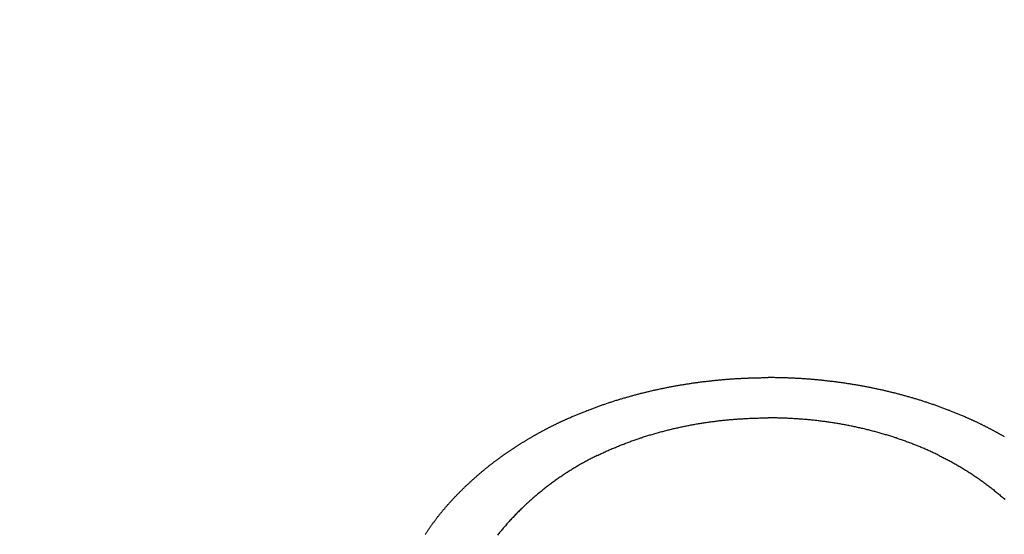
# Model space of a CAD drawing. Header units: millimetres. Extents: x 11979 to 23691, y 12825 to 41978.
# Tile 198 of 256: x 21754 to 21772, y 35657 to 35667. Entities that reach past the tile are written whole.
import ezdxf

# ---------------------------------------------------------------- set-up
doc = ezdxf.new("R2010")
doc.units = ezdxf.units.MM
doc.layers.add('-WYMIAR', color=8, linetype='Continuous')
doc.layers.add('PROJEKTOWANE', color=5, linetype='Continuous')
doc.styles.get("Standard").update_dxf_attribs({"font": 'arial.ttf'})
doc.dimstyles.new('CZA-KROPKA-50', dxfattribs={"dimtxt": 12, "dimasz": 1, "dimexe": 2, "dimexo": 25, "dimgap": 4, "dimtad": 1, "dimdec": 1, "dimrnd": 0.5, "dimzin": 9, "dimdsep": 46, "dimtxsty": 'Standard', "dimblk": 'CZA-KROPKA', "dimblk1": 'CZA-KROPKA', "dimblk2": 'CZA-KROPKA', "dimsah": 1, "dimcen": -20, "dimse1": 1, "dimse2": 1, "dimclrd": 8, "dimclre": 8, "dimclrt": 9, "dimadec": 0, "dimazin": 0, "dimtfac": 1, "dimtdec": 1, "dimtmove": 1, "dimatfit": 3, "dimldrblk": 'CZA-KROPKA', "dimfxl": 1, "dimtolj": 1, "dimtzin": 9, "dimarcsym": 0})

# ---------------------------------------------------------------- blocks, each defined once
blk = doc.blocks.new('CZA-KROPKA')
at = {"layer": '-WYMIAR', "linetype": 'ByBlock'}
for p, q in [((0, 10), (0, -10)), ((5, 0), (-5, 0))]:
    blk.add_line(p, q, dxfattribs=at)
at = {"layer": '-WYMIAR', "linetype": 'ByBlock', "const_width": 2.5}
blk.add_lwpolyline([(-1.25, 0, 1), (1.25, 0, 1)], format="xyb", close=True, dxfattribs=at)
blk = doc.blocks.new('*D1700')
at = {"layer": '-WYMIAR', "color": 8, "lineweight": -2}
blk.add_line((19668.732, 35434.843), (21847.732, 35434.843), dxfattribs=at)
at = {"layer": 'Defpoints', "color": 0}
for p in [(19667.732, 35908.843), (21848.732, 35908.843), (21848.732, 35434.843)]:
    blk.add_point(p, dxfattribs=at)
at = {"layer": '-WYMIAR', "color": 8, "lineweight": -2, "rotation": 180}
blk.add_blockref('CZA-KROPKA', (19667.732, 35434.843), dxfattribs=at)
at = {"layer": '-WYMIAR', "color": 8, "lineweight": -2}
blk.add_blockref('CZA-KROPKA', (21848.732, 35434.843), dxfattribs=at)
at = {"layer": '-WYMIAR', "color": 9, "insert": (20758.232, 35444.97), "char_height": 12, "attachment_point": 5, "bg_fill": 3, "box_fill_scale": 1.1, "bg_fill_color": 257, "bg_fill_transparency": 0}
blk.add_mtext('\\A1;2181', dxfattribs=at)
blk = doc.blocks.new('*D1708')
at = {"layer": '-WYMIAR', "color": 8, "lineweight": -2}
blk.add_line((21998.732, 35585.843), (21998.732, 37005.843), dxfattribs=at)
at = {"layer": 'Defpoints', "color": 0}
for p in [(20724.732, 37006.843), (21998.732, 37006.843), (21848.732, 35584.843)]:
    blk.add_point(p, dxfattribs=at)
at = {"layer": '-WYMIAR', "color": 8, "lineweight": -2}
for p, rotation in [((21998.732, 37006.843), 90), ((21998.732, 35584.843), 270)]:
    blk.add_blockref('CZA-KROPKA', p, dxfattribs=dict(at, rotation=rotation))
at = {"layer": '-WYMIAR', "color": 9, "insert": (21988.708, 36295.843), "char_height": 12, "attachment_point": 5, "rotation": 90, "bg_fill": 3, "box_fill_scale": 1.1, "bg_fill_color": 257, "bg_fill_transparency": 0}
blk.add_mtext('\\A1;1422', dxfattribs=at)
blk = doc.blocks.new('Pisuar NOVA PRO ze zintegrowanym ceramicznym sitkiem')
for points in [[(-0.03196, -0.32536, 0), (-0.03215, -0.32527, 0), (-0.03233, -0.32518, 0), (-0.03252, -0.32508, 0), (-0.0327, -0.32499, 0), (-0.03289, -0.3249, 0), (-0.03307, -0.3248, 0), (-0.03326, -0.32471, 0), (-0.03344, -0.32461, 0), (-0.03362, -0.32451, 0), (-0.03381, -0.32442, 0), (-0.03399, -0.32432, 0), (-0.03417, -0.32422, 0), (-0.03435, -0.32412, 0), (-0.03453, -0.32402, 0), (-0.03471, -0.32392, 0), (-0.0349, -0.32382, 0), (-0.03508, -0.32372, 0), (-0.03526, -0.32361, 0), (-0.03543, -0.32351, 0), (-0.03561, -0.3234, 0), (-0.03579, -0.3233, 0), (-0.03597, -0.32319, 0), (-0.03615, -0.32309, 0), (-0.03633, -0.32298, 0), (-0.0365, -0.32287, 0), (-0.03668, -0.32276, 0), (-0.03686, -0.32265, 0), (-0.03703, -0.32254, 0), (-0.03721, -0.32243, 0), (-0.03738, -0.32232, 0), (-0.03756, -0.32221, 0), (-0.03773, -0.3221, 0), (-0.03791, -0.32198, 0), (-0.03808, -0.32187, 0), (-0.03825, -0.32175, 0), (-0.03843, -0.32164, 0), (-0.0386, -0.32152, 0), (-0.03877, -0.3214, 0), (-0.03894, -0.32129, 0), (-0.03912, -0.32117, 0), (-0.03929, -0.32105, 0), (-0.03946, -0.32093, 0), (-0.03963, -0.32081, 0), (-0.0398, -0.32069, 0), (-0.03997, -0.32057, 0), (-0.04014, -0.32044, 0), (-0.04031, -0.32032, 0), (-0.04047, -0.3202, 0), (-0.04064, -0.32007, 0), (-0.04081, -0.31995, 0), (-0.04098, -0.31982, 0), (-0.04114, -0.31969, 0), (-0.04131, -0.31957, 0), (-0.04148, -0.31944, 0), (-0.04164, -0.31931, 0), (-0.04181, -0.31918, 0), (-0.04197, -0.31905, 0), (-0.04213, -0.31892, 0), (-0.0423, -0.31879, 0), (-0.04246, -0.31866, 0), (-0.04262, -0.31853, 0), (-0.04279, -0.31839, 0), (-0.04295, -0.31826, 0), (-0.04311, -0.31812, 0), (-0.04327, -0.31799, 0), (-0.04343, -0.31785, 0), (-0.04359, -0.31772, 0), (-0.04375, -0.31758, 0), (-0.04391, -0.31744, 0), (-0.04407, -0.31731, 0), (-0.04422, -0.31717, 0)], [(0.03195, -0.32536, 0), (0.03214, -0.32527, 0), (0.03233, -0.32518, 0), (0.03251, -0.32508, 0), (0.0327, -0.32499, 0), (0.03288, -0.3249, 0), (0.03307, -0.3248, 0), (0.03325, -0.32471, 0), (0.03343, -0.32461, 0), (0.03362, -0.32451, 0), (0.0338, -0.32442, 0), (0.03398, -0.32432, 0), (0.03416, -0.32422, 0), (0.03435, -0.32412, 0), (0.03453, -0.32402, 0), (0.03471, -0.32392, 0), (0.03489, -0.32382, 0), (0.03507, -0.32372, 0), (0.03525, -0.32361, 0), (0.03543, -0.32351, 0), (0.03561, -0.3234, 0), (0.03579, -0.3233, 0), (0.03596, -0.32319, 0), (0.03614, -0.32309, 0), (0.03632, -0.32298, 0), (0.0365, -0.32287, 0), (0.03667, -0.32276, 0), (0.03685, -0.32265, 0), (0.03703, -0.32254, 0), (0.0372, -0.32243, 0), (0.03738, -0.32232, 0), (0.03755, -0.32221, 0), (0.03773, -0.3221, 0), (0.0379, -0.32198, 0), (0.03807, -0.32187, 0), (0.03825, -0.32175, 0), (0.03842, -0.32164, 0), (0.03859, -0.32152, 0), (0.03877, -0.3214, 0), (0.03894, -0.32129, 0), (0.03911, -0.32117, 0), (0.03928, -0.32105, 0), (0.03945, -0.32093, 0), (0.03962, -0.32081, 0), (0.03979, -0.32069, 0), (0.03996, -0.32057, 0), (0.04013, -0.32044, 0), (0.0403, -0.32032, 0), (0.04047, -0.3202, 0), (0.04064, -0.32007, 0), (0.0408, -0.31995, 0), (0.04097, -0.31982, 0), (0.04114, -0.31969, 0), (0.0413, -0.31957, 0), (0.04147, -0.31944, 0), (0.04163, -0.31931, 0), (0.0418, -0.31918, 0), (0.04196, -0.31905, 0), (0.04213, -0.31892, 0), (0.04229, -0.31879, 0), (0.04245, -0.31866, 0), (0.04262, -0.31853, 0), (0.04278, -0.31839, 0), (0.04294, -0.31826, 0), (0.0431, -0.31812, 0), (0.04326, -0.31799, 0), (0.04342, -0.31785, 0), (0.04358, -0.31772, 0), (0.04374, -0.31758, 0), (0.0439, -0.31744, 0), (0.04406, -0.31731, 0), (0.04422, -0.31717, 0), (0.04437, -0.31703, 0), (0.04453, -0.31689, 0), (0.04469, -0.31675, 0), (0.04484, -0.3166, 0), (0.045, -0.31646, 0), (0.04515, -0.31632, 0), (0.04531, -0.31618, 0), (0.04546, -0.31603, 0), (0.04561, -0.31589, 0), (0.04577, -0.31574, 0), (0.04592, -0.3156, 0), (0.04607, -0.31545, 0), (0.04622, -0.31531, 0), (0.04637, -0.31516, 0), (0.04652, -0.31501, 0), (0.04667, -0.31486, 0), (0.04682, -0.31471, 0), (0.04696, -0.31456, 0), (0.04711, -0.31441, 0), (0.04726, -0.31426, 0), (0.0474, -0.31411, 0), (0.04755, -0.31396, 0), (0.04769, -0.31381, 0), (0.04784, -0.31365, 0), (0.04798, -0.3135, 0), (0.04812, -0.31335, 0), (0.04827, -0.31319, 0), (0.04841, -0.31304, 0), (0.04855, -0.31288, 0), (0.04869, -0.31272, 0), (0.04883, -0.31257, 0), (0.04897, -0.31241, 0), (0.04911, -0.31225, 0), (0.04924, -0.31209, 0), (0.04938, -0.31193, 0), (0.04952, -0.31177, 0), (0.04965, -0.31161, 0), (0.04979, -0.31145, 0), (0.04992, -0.31129, 0), (0.05006, -0.31113, 0), (0.05019, -0.31097, 0), (0.05032, -0.3108, 0), (0.05045, -0.31064, 0), (0.05058, -0.31048, 0)], [(-0.04413, -0.32886, 0), (-0.04403, -0.32892, 0), (-0.04394, -0.32898, 0), (-0.04384, -0.32903, 0), (-0.04374, -0.32909, 0), (-0.04365, -0.32914, 0), (-0.04355, -0.3292, 0), (-0.04345, -0.32925, 0), (-0.04335, -0.32931, 0), (-0.04326, -0.32936, 0), (-0.04316, -0.32942, 0), (-0.04306, -0.32947, 0), (-0.04296, -0.32953, 0), (-0.04287, -0.32958, 0), (-0.04277, -0.32964, 0), (-0.04267, -0.32969, 0), (-0.04257, -0.32975, 0), (-0.04247, -0.3298, 0), (-0.04237, -0.32985, 0), (-0.04228, -0.32991, 0), (-0.04218, -0.32996, 0), (-0.04208, -0.33001, 0), (-0.04198, -0.33007, 0), (-0.04188, -0.33012, 0), (-0.04178, -0.33017, 0), (-0.04168, -0.33022, 0), (-0.04159, -0.33028, 0), (-0.04149, -0.33033, 0), (-0.04139, -0.33038, 0), (-0.04129, -0.33043, 0), (-0.04119, -0.33048, 0), (-0.04109, -0.33054, 0), (-0.04099, -0.33059, 0), (-0.04089, -0.33064, 0), (-0.04079, -0.33069, 0), (-0.04069, -0.33074, 0), (-0.04059, -0.33079, 0), (-0.04049, -0.33084, 0), (-0.04039, -0.33089, 0), (-0.04029, -0.33094, 0), (-0.04019, -0.33099, 0), (-0.04009, -0.33104, 0), (-0.03999, -0.33109, 0), (-0.03989, -0.33114, 0), (-0.03979, -0.33119, 0), (-0.03969, -0.33124, 0), (-0.03959, -0.33129, 0), (-0.03949, -0.33134, 0), (-0.03938, -0.33139, 0), (-0.03928, -0.33144, 0), (-0.03918, -0.33148, 0), (-0.03908, -0.33153, 0), (-0.03898, -0.33158, 0), (-0.03888, -0.33163, 0), (-0.03878, -0.33167, 0), (-0.03868, -0.33172, 0), (-0.03857, -0.33177, 0), (-0.03847, -0.33182, 0), (-0.03837, -0.33186, 0), (-0.03827, -0.33191, 0), (-0.03817, -0.33196, 0), (-0.03806, -0.332, 0), (-0.03796, -0.33205, 0), (-0.03786, -0.33209, 0), (-0.03776, -0.33214, 0), (-0.03766, -0.33219, 0), (-0.03755, -0.33223, 0), (-0.03745, -0.33228, 0), (-0.03735, -0.33232, 0), (-0.03725, -0.33237, 0)], [(0.06412, -0.31058, 0), (0.06406, -0.31068, 0), (0.064, -0.31077, 0), (0.06394, -0.31087, 0), (0.06388, -0.31096, 0), (0.06381, -0.31105, 0), (0.06375, -0.31114, 0), (0.06369, -0.31124, 0), (0.06362, -0.31133, 0), (0.06356, -0.31142, 0), (0.0635, -0.31151, 0), (0.06343, -0.31161, 0), (0.06337, -0.3117, 0), (0.06331, -0.31179, 0), (0.06324, -0.31188, 0), (0.06318, -0.31197, 0), (0.06311, -0.31207, 0), (0.06305, -0.31216, 0), (0.06298, -0.31225, 0), (0.06292, -0.31234, 0), (0.06285, -0.31243, 0), (0.06279, -0.31252, 0), (0.06272, -0.31261, 0), (0.06265, -0.3127, 0), (0.06259, -0.31279, 0), (0.06252, -0.31288, 0), (0.06245, -0.31297, 0), (0.06239, -0.31306, 0), (0.06232, -0.31315, 0), (0.06225, -0.31324, 0), (0.06219, -0.31333, 0), (0.06212, -0.31342, 0), (0.06205, -0.31351, 0), (0.06198, -0.3136, 0), (0.06191, -0.31369, 0), (0.06184, -0.31378, 0), (0.06178, -0.31387, 0), (0.06171, -0.31395, 0), (0.06164, -0.31404, 0), (0.06157, -0.31413, 0), (0.0615, -0.31422, 0), (0.06143, -0.31431, 0), (0.06136, -0.31439, 0), (0.06129, -0.31448, 0), (0.06122, -0.31457, 0), (0.06115, -0.31465, 0), (0.06108, -0.31474, 0), (0.06101, -0.31483, 0), (0.06093, -0.31491, 0), (0.06086, -0.315, 0), (0.06079, -0.31509, 0), (0.06072, -0.31517, 0), (0.06065, -0.31526, 0), (0.06057, -0.31535, 0), (0.0605, -0.31543, 0), (0.06043, -0.31552, 0), (0.06036, -0.3156, 0), (0.06028, -0.31569, 0), (0.06021, -0.31577, 0), (0.06014, -0.31586, 0), (0.06006, -0.31594, 0), (0.05999, -0.31603, 0), (0.05992, -0.31611, 0), (0.05984, -0.31619, 0), (0.05977, -0.31628, 0), (0.05969, -0.31636, 0), (0.05962, -0.31645, 0), (0.05954, -0.31653, 0), (0.05947, -0.31661, 0), (0.05939, -0.3167, 0), (0.05932, -0.31678, 0), (0.05924, -0.31686, 0), (0.05917, -0.31694, 0), (0.05909, -0.31703, 0), (0.05902, -0.31711, 0), (0.05894, -0.31719, 0), (0.05886, -0.31727, 0), (0.05879, -0.31736, 0), (0.05871, -0.31744, 0), (0.05863, -0.31752, 0), (0.05856, -0.3176, 0), (0.05848, -0.31768, 0), (0.0584, -0.31776, 0), (0.05832, -0.31784, 0), (0.05825, -0.31792, 0), (0.05817, -0.318, 0), (0.05809, -0.31808, 0), (0.05801, -0.31817, 0), (0.05793, -0.31825, 0), (0.05786, -0.31833, 0), (0.05778, -0.3184, 0), (0.0577, -0.31848, 0), (0.05762, -0.31856, 0), (0.05754, -0.31864, 0), (0.05746, -0.31872, 0), (0.05738, -0.3188, 0), (0.0573, -0.31888, 0), (0.05722, -0.31896, 0), (0.05714, -0.31904, 0), (0.05706, -0.31912, 0), (0.05698, -0.31919, 0), (0.0569, -0.31927, 0), (0.05682, -0.31935, 0), (0.05674, -0.31943, 0), (0.05666, -0.31951, 0), (0.05658, -0.31958, 0), (0.0565, -0.31966, 0), (0.05642, -0.31974, 0), (0.05634, -0.31981, 0), (0.05625, -0.31989, 0), (0.05617, -0.31997, 0), (0.05609, -0.32004, 0), (0.05601, -0.32012, 0), (0.05593, -0.3202, 0), (0.05584, -0.32027, 0), (0.05576, -0.32035, 0), (0.05568, -0.32042, 0), (0.0556, -0.3205, 0), (0.05551, -0.32058, 0), (0.05543, -0.32065, 0), (0.05535, -0.32073, 0), (0.05527, -0.3208, 0), (0.05518, -0.32088, 0), (0.0551, -0.32095, 0), (0.05502, -0.32103, 0), (0.05493, -0.3211, 0), (0.05485, -0.32118, 0), (0.05476, -0.32125, 0), (0.05468, -0.32132, 0), (0.0546, -0.3214, 0), (0.05451, -0.32147, 0), (0.05443, -0.32155, 0), (0.05434, -0.32162, 0), (0.05426, -0.32169, 0), (0.05417, -0.32177, 0), (0.05409, -0.32184, 0), (0.054, -0.32191, 0), (0.05392, -0.32199, 0), (0.05383, -0.32206, 0), (0.05375, -0.32213, 0), (0.05366, -0.3222, 0), (0.05358, -0.32228, 0), (0.05349, -0.32235, 0), (0.05341, -0.32242, 0), (0.05332, -0.32249, 0), (0.05323, -0.32256, 0), (0.05315, -0.32263, 0), (0.05306, -0.32271, 0), (0.05298, -0.32278, 0), (0.05289, -0.32285, 0), (0.0528, -0.32292, 0), (0.05272, -0.32299, 0), (0.05263, -0.32306, 0), (0.05254, -0.32313, 0), (0.05245, -0.3232, 0), (0.05237, -0.32327, 0), (0.05228, -0.32334, 0), (0.05219, -0.32341, 0), (0.0521, -0.32348, 0), (0.05201, -0.32355, 0), (0.05193, -0.32362, 0), (0.05184, -0.32369, 0), (0.05175, -0.32375, 0), (0.05166, -0.32382, 0), (0.05157, -0.32389, 0), (0.05148, -0.32396, 0), (0.05139, -0.32403, 0), (0.05131, -0.3241, 0), (0.05122, -0.32416, 0), (0.05113, -0.32423, 0), (0.05104, -0.3243, 0), (0.05095, -0.32437, 0), (0.05086, -0.32443, 0), (0.05077, -0.3245, 0), (0.05068, -0.32457, 0), (0.05059, -0.32463, 0), (0.0505, -0.3247, 0), (0.05041, -0.32477, 0), (0.05032, -0.32483, 0), (0.05023, -0.3249, 0), (0.05014, -0.32496, 0), (0.05005, -0.32503, 0), (0.04995, -0.32509, 0), (0.04986, -0.32516, 0), (0.04977, -0.32522, 0), (0.04968, -0.32529, 0), (0.04959, -0.32535, 0), (0.0495, -0.32542, 0), (0.04941, -0.32548, 0), (0.04932, -0.32555, 0), (0.04922, -0.32561, 0), (0.04913, -0.32568, 0), (0.04904, -0.32574, 0), (0.04895, -0.3258, 0), (0.04886, -0.32587, 0), (0.04876, -0.32593, 0), (0.04867, -0.32599, 0), (0.04858, -0.32606, 0), (0.04849, -0.32612, 0), (0.04839, -0.32618, 0), (0.0483, -0.32625, 0), (0.04821, -0.32631, 0), (0.04811, -0.32637, 0), (0.04802, -0.32643, 0), (0.04793, -0.3265, 0), (0.04783, -0.32656, 0), (0.04774, -0.32662, 0), (0.04765, -0.32668, 0), (0.04755, -0.32674, 0), (0.04746, -0.3268, 0), (0.04737, -0.32687, 0), (0.04727, -0.32693, 0), (0.04718, -0.32699, 0), (0.04708, -0.32705, 0), (0.04699, -0.32711, 0), (0.0469, -0.32717, 0), (0.0468, -0.32723, 0), (0.04671, -0.32729, 0), (0.04661, -0.32735, 0), (0.04652, -0.32741, 0), (0.04642, -0.32747, 0), (0.04633, -0.32753, 0), (0.04623, -0.32759, 0), (0.04614, -0.32765, 0), (0.04604, -0.32771, 0), (0.04595, -0.32777, 0), (0.04585, -0.32783, 0), (0.04576, -0.32789, 0), (0.04566, -0.32794, 0), (0.04557, -0.328, 0), (0.04547, -0.32806, 0), (0.04538, -0.32812, 0), (0.04528, -0.32818, 0), (0.04518, -0.32824, 0), (0.04509, -0.32829, 0), (0.04499, -0.32835, 0), (0.0449, -0.32841, 0), (0.0448, -0.32847, 0), (0.0447, -0.32852, 0), (0.04461, -0.32858, 0), (0.04451, -0.32864, 0), (0.04441, -0.32869, 0), (0.04432, -0.32875, 0), (0.04422, -0.32881, 0), (0.04412, -0.32886, 0), (0.04403, -0.32892, 0), (0.04393, -0.32898, 0), (0.04383, -0.32903, 0), (0.04374, -0.32909, 0), (0.04364, -0.32914, 0), (0.04354, -0.3292, 0), (0.04344, -0.32925, 0), (0.04335, -0.32931, 0), (0.04325, -0.32936, 0), (0.04315, -0.32942, 0), (0.04305, -0.32947, 0), (0.04296, -0.32953, 0), (0.04286, -0.32958, 0), (0.04276, -0.32964, 0), (0.04266, -0.32969, 0), (0.04256, -0.32975, 0), (0.04247, -0.3298, 0), (0.04237, -0.32985, 0), (0.04227, -0.32991, 0), (0.04217, -0.32996, 0), (0.04207, -0.33001, 0), (0.04197, -0.33007, 0), (0.04187, -0.33012, 0), (0.04178, -0.33017, 0), (0.04168, -0.33022, 0), (0.04158, -0.33028, 0), (0.04148, -0.33033, 0), (0.04138, -0.33038, 0), (0.04128, -0.33043, 0), (0.04118, -0.33048, 0), (0.04108, -0.33054, 0), (0.04098, -0.33059, 0), (0.04088, -0.33064, 0), (0.04078, -0.33069, 0), (0.04068, -0.33074, 0), (0.04058, -0.33079, 0), (0.04048, -0.33084, 0), (0.04038, -0.33089, 0), (0.04028, -0.33094, 0), (0.04018, -0.33099, 0), (0.04008, -0.33104, 0), (0.03998, -0.33109, 0), (0.03988, -0.33114, 0), (0.03978, -0.33119, 0), (0.03968, -0.33124, 0), (0.03958, -0.33129, 0), (0.03948, -0.33134, 0), (0.03938, -0.33139, 0), (0.03928, -0.33144, 0), (0.03918, -0.33148, 0), (0.03907, -0.33153, 0), (0.03897, -0.33158, 0), (0.03887, -0.33163, 0), (0.03877, -0.33167, 0), (0.03867, -0.33172, 0), (0.03857, -0.33177, 0), (0.03847, -0.33182, 0), (0.03836, -0.33186, 0), (0.03826, -0.33191, 0), (0.03816, -0.33196, 0), (0.03806, -0.332, 0), (0.03796, -0.33205, 0), (0.03785, -0.33209, 0), (0.03775, -0.33214, 0), (0.03765, -0.33219, 0), (0.03755, -0.33223, 0), (0.03744, -0.33228, 0), (0.03734, -0.33232, 0), (0.03724, -0.33237, 0)], [(-0.03196, -0.32536, 0), (-0.03177, -0.32545, 0), (-0.03159, -0.32554, 0), (-0.0314, -0.32563, 0), (-0.03121, -0.32572, 0), (-0.03103, -0.32581, 0), (-0.03084, -0.32589, 0), (-0.03065, -0.32598, 0), (-0.03046, -0.32607, 0), (-0.03027, -0.32615, 0), (-0.03008, -0.32624, 0), (-0.02989, -0.32632, 0), (-0.0297, -0.32641, 0), (-0.02951, -0.32649, 0), (-0.02932, -0.32657, 0), (-0.02913, -0.32665, 0), (-0.02894, -0.32673, 0), (-0.02875, -0.32681, 0), (-0.02856, -0.32689, 0), (-0.02837, -0.32697, 0), (-0.02818, -0.32705, 0), (-0.02799, -0.32713, 0), (-0.02779, -0.32721, 0), (-0.0276, -0.32729, 0), (-0.02741, -0.32736, 0), (-0.02721, -0.32744, 0), (-0.02702, -0.32751, 0), (-0.02683, -0.32759, 0), (-0.02663, -0.32766, 0), (-0.02644, -0.32774, 0), (-0.02625, -0.32781, 0), (-0.02605, -0.32788, 0), (-0.02586, -0.32795, 0), (-0.02566, -0.32802, 0), (-0.02547, -0.3281, 0), (-0.02527, -0.32817, 0), (-0.02507, -0.32823, 0), (-0.02488, -0.3283, 0), (-0.02468, -0.32837, 0), (-0.02449, -0.32844, 0), (-0.02429, -0.32851, 0), (-0.02409, -0.32857, 0), (-0.0239, -0.32864, 0), (-0.0237, -0.3287, 0), (-0.0235, -0.32877, 0), (-0.0233, -0.32883, 0), (-0.02311, -0.3289, 0), (-0.02291, -0.32896, 0), (-0.02271, -0.32902, 0), (-0.02251, -0.32908, 0), (-0.02231, -0.32914, 0), (-0.02211, -0.3292, 0), (-0.02191, -0.32926, 0), (-0.02172, -0.32932, 0), (-0.02152, -0.32938, 0), (-0.02132, -0.32944, 0), (-0.02112, -0.3295, 0), (-0.02092, -0.32955, 0), (-0.02072, -0.32961, 0), (-0.02052, -0.32967, 0), (-0.02032, -0.32972, 0), (-0.02012, -0.32978, 0), (-0.01992, -0.32983, 0), (-0.01971, -0.32988, 0), (-0.01951, -0.32994, 0), (-0.01931, -0.32999, 0), (-0.01911, -0.33004, 0), (-0.01891, -0.33009, 0), (-0.01871, -0.33014, 0), (-0.01851, -0.33019, 0), (-0.0183, -0.33024, 0), (-0.0181, -0.33029, 0), (-0.0179, -0.33034, 0), (-0.0177, -0.33039, 0), (-0.0175, -0.33043, 0), (-0.01729, -0.33048, 0), (-0.01709, -0.33053, 0), (-0.01689, -0.33057, 0), (-0.01668, -0.33062, 0), (-0.01648, -0.33066, 0), (-0.01628, -0.33071, 0), (-0.01608, -0.33075, 0), (-0.01587, -0.33079, 0), (-0.01567, -0.33083, 0), (-0.01547, -0.33087, 0), (-0.01526, -0.33092, 0), (-0.01506, -0.33096, 0), (-0.01485, -0.331, 0), (-0.01465, -0.33103, 0), (-0.01445, -0.33107, 0), (-0.01424, -0.33111, 0), (-0.01404, -0.33115, 0), (-0.01383, -0.33118, 0), (-0.01363, -0.33122, 0), (-0.01342, -0.33126, 0), (-0.01322, -0.33129, 0), (-0.01301, -0.33133, 0), (-0.01281, -0.33136, 0), (-0.0126, -0.33139, 0), (-0.0124, -0.33143, 0), (-0.01219, -0.33146, 0), (-0.01199, -0.33149, 0), (-0.01178, -0.33152, 0), (-0.01158, -0.33155, 0), (-0.01137, -0.33158, 0), (-0.01117, -0.33161, 0), (-0.01096, -0.33164, 0), (-0.01076, -0.33167, 0), (-0.01055, -0.3317, 0), (-0.01034, -0.33173, 0), (-0.01014, -0.33175, 0), (-0.00993, -0.33178, 0), (-0.00973, -0.3318, 0), (-0.00952, -0.33183, 0), (-0.00931, -0.33185, 0), (-0.00911, -0.33188, 0), (-0.0089, -0.3319, 0), (-0.0087, -0.33192, 0), (-0.00849, -0.33195, 0), (-0.00828, -0.33197, 0), (-0.00808, -0.33199, 0), (-0.00787, -0.33201, 0), (-0.00766, -0.33203, 0), (-0.00746, -0.33205, 0), (-0.00725, -0.33207, 0), (-0.00704, -0.33209, 0), (-0.00684, -0.33211, 0), (-0.00663, -0.33212, 0), (-0.00642, -0.33214, 0), (-0.00622, -0.33216, 0), (-0.00601, -0.33217, 0), (-0.0058, -0.33219, 0), (-0.0056, -0.3322, 0), (-0.00539, -0.33222, 0), (-0.00518, -0.33223, 0), (-0.00497, -0.33224, 0), (-0.00477, -0.33225, 0), (-0.00456, -0.33227, 0), (-0.00435, -0.33228, 0), (-0.00415, -0.33229, 0), (-0.00394, -0.3323, 0), (-0.00373, -0.33231, 0), (-0.00353, -0.33232, 0), (-0.00332, -0.33233, 0), (-0.00311, -0.33234, 0), (-0.0029, -0.33234, 0), (-0.0027, -0.33235, 0), (-0.00249, -0.33236, 0), (-0.00228, -0.33236, 0), (-0.00208, -0.33237, 0), (-0.00187, -0.33237, 0), (-0.00166, -0.33238, 0), (-0.00145, -0.33238, 0), (-0.00125, -0.33239, 0), (-0.00104, -0.33239, 0), (-0.00083, -0.33239, 0), (-0.00062, -0.33239, 0), (-0.00042, -0.33239, 0), (-0.00021, -0.33239, 0), (0, -0.3324, 0)], [(0.03195, -0.32536, 0), (0.03177, -0.32545, 0), (0.03158, -0.32554, 0), (0.03139, -0.32563, 0), (0.03121, -0.32572, 0), (0.03102, -0.32581, 0), (0.03083, -0.32589, 0), (0.03064, -0.32598, 0), (0.03045, -0.32607, 0), (0.03027, -0.32615, 0), (0.03008, -0.32624, 0), (0.02989, -0.32632, 0), (0.0297, -0.32641, 0), (0.02951, -0.32649, 0), (0.02932, -0.32657, 0), (0.02913, -0.32665, 0), (0.02894, -0.32673, 0), (0.02875, -0.32681, 0), (0.02855, -0.32689, 0), (0.02836, -0.32697, 0), (0.02817, -0.32705, 0), (0.02798, -0.32713, 0), (0.02779, -0.32721, 0), (0.02759, -0.32729, 0), (0.0274, -0.32736, 0), (0.02721, -0.32744, 0), (0.02701, -0.32751, 0), (0.02682, -0.32759, 0), (0.02663, -0.32766, 0), (0.02643, -0.32774, 0), (0.02624, -0.32781, 0), (0.02604, -0.32788, 0), (0.02585, -0.32795, 0), (0.02565, -0.32802, 0), (0.02546, -0.3281, 0), (0.02526, -0.32817, 0), (0.02507, -0.32823, 0), (0.02487, -0.3283, 0), (0.02468, -0.32837, 0), (0.02448, -0.32844, 0), (0.02428, -0.32851, 0), (0.02409, -0.32857, 0), (0.02389, -0.32864, 0), (0.02369, -0.3287, 0), (0.02349, -0.32877, 0), (0.0233, -0.32883, 0), (0.0231, -0.3289, 0), (0.0229, -0.32896, 0), (0.0227, -0.32902, 0), (0.0225, -0.32908, 0), (0.02231, -0.32914, 0), (0.02211, -0.3292, 0), (0.02191, -0.32926, 0), (0.02171, -0.32932, 0), (0.02151, -0.32938, 0), (0.02131, -0.32944, 0), (0.02111, -0.3295, 0), (0.02091, -0.32955, 0), (0.02071, -0.32961, 0), (0.02051, -0.32967, 0), (0.02031, -0.32972, 0), (0.02011, -0.32978, 0), (0.01991, -0.32983, 0), (0.01971, -0.32988, 0), (0.01951, -0.32994, 0), (0.01931, -0.32999, 0), (0.0191, -0.33004, 0), (0.0189, -0.33009, 0), (0.0187, -0.33014, 0), (0.0185, -0.33019, 0), (0.0183, -0.33024, 0), (0.0181, -0.33029, 0), (0.01789, -0.33034, 0), (0.01769, -0.33039, 0), (0.01749, -0.33043, 0), (0.01729, -0.33048, 0), (0.01708, -0.33053, 0), (0.01688, -0.33057, 0), (0.01668, -0.33062, 0), (0.01647, -0.33066, 0), (0.01627, -0.33071, 0), (0.01607, -0.33075, 0), (0.01587, -0.33079, 0), (0.01566, -0.33083, 0), (0.01546, -0.33087, 0), (0.01525, -0.33092, 0), (0.01505, -0.33096, 0), (0.01485, -0.331, 0), (0.01464, -0.33103, 0), (0.01444, -0.33107, 0), (0.01423, -0.33111, 0), (0.01403, -0.33115, 0), (0.01383, -0.33118, 0), (0.01362, -0.33122, 0), (0.01342, -0.33126, 0), (0.01321, -0.33129, 0), (0.01301, -0.33133, 0), (0.0128, -0.33136, 0), (0.0126, -0.33139, 0), (0.01239, -0.33143, 0), (0.01219, -0.33146, 0), (0.01198, -0.33149, 0), (0.01178, -0.33152, 0), (0.01157, -0.33155, 0), (0.01137, -0.33158, 0), (0.01116, -0.33161, 0), (0.01095, -0.33164, 0), (0.01075, -0.33167, 0), (0.01054, -0.3317, 0), (0.01034, -0.33173, 0), (0.01013, -0.33175, 0), (0.00993, -0.33178, 0), (0.00972, -0.3318, 0), (0.00951, -0.33183, 0), (0.00931, -0.33185, 0), (0.0091, -0.33188, 0), (0.0089, -0.3319, 0), (0.00869, -0.33192, 0), (0.00848, -0.33195, 0), (0.00828, -0.33197, 0), (0.00807, -0.33199, 0), (0.00786, -0.33201, 0), (0.00766, -0.33203, 0), (0.00745, -0.33205, 0), (0.00724, -0.33207, 0), (0.00704, -0.33209, 0), (0.00683, -0.33211, 0), (0.00662, -0.33212, 0), (0.00642, -0.33214, 0), (0.00621, -0.33216, 0), (0.006, -0.33217, 0), (0.0058, -0.33219, 0), (0.00559, -0.3322, 0), (0.00538, -0.33222, 0), (0.00517, -0.33223, 0), (0.00497, -0.33224, 0), (0.00476, -0.33225, 0), (0.00455, -0.33227, 0), (0.00435, -0.33228, 0), (0.00414, -0.33229, 0), (0.00393, -0.3323, 0), (0.00373, -0.33231, 0), (0.00352, -0.33232, 0), (0.00331, -0.33233, 0), (0.0031, -0.33234, 0), (0.0029, -0.33234, 0), (0.00269, -0.33235, 0), (0.00248, -0.33236, 0), (0.00228, -0.33236, 0), (0.00207, -0.33237, 0), (0.00186, -0.33237, 0), (0.00165, -0.33238, 0), (0.00145, -0.33238, 0), (0.00124, -0.33239, 0), (0.00103, -0.33239, 0), (0.00083, -0.33239, 0), (0.00062, -0.33239, 0), (0.00041, -0.33239, 0), (0.0002, -0.33239, 0), (0, -0.3324, 0)], [(-0.03725, -0.33237, 0), (-0.03709, -0.33243, 0), (-0.03693, -0.3325, 0), (-0.03677, -0.33257, 0), (-0.03662, -0.33264, 0), (-0.03646, -0.33271, 0), (-0.0363, -0.33277, 0), (-0.03614, -0.33284, 0), (-0.03599, -0.33291, 0), (-0.03583, -0.33298, 0), (-0.03567, -0.33304, 0), (-0.03551, -0.33311, 0), (-0.03535, -0.33317, 0), (-0.03519, -0.33324, 0), (-0.03503, -0.3333, 0), (-0.03487, -0.33337, 0), (-0.03472, -0.33343, 0), (-0.03456, -0.33349, 0), (-0.0344, -0.33356, 0), (-0.03424, -0.33362, 0), (-0.03408, -0.33368, 0), (-0.03392, -0.33375, 0), (-0.03376, -0.33381, 0), (-0.0336, -0.33387, 0), (-0.03344, -0.33393, 0), (-0.03328, -0.33399, 0), (-0.03312, -0.33405, 0), (-0.03296, -0.33411, 0), (-0.03279, -0.33417, 0), (-0.03263, -0.33423, 0), (-0.03247, -0.33429, 0), (-0.03231, -0.33435, 0), (-0.03215, -0.33441, 0), (-0.03199, -0.33447, 0), (-0.03183, -0.33453, 0), (-0.03167, -0.33459, 0), (-0.0315, -0.33464, 0), (-0.03134, -0.3347, 0), (-0.03118, -0.33476, 0), (-0.03102, -0.33481, 0), (-0.03086, -0.33487, 0), (-0.03069, -0.33493, 0), (-0.03053, -0.33498, 0), (-0.03037, -0.33504, 0), (-0.03021, -0.33509, 0), (-0.03004, -0.33515, 0), (-0.02988, -0.3352, 0), (-0.02972, -0.33526, 0), (-0.02955, -0.33531, 0), (-0.02939, -0.33536, 0), (-0.02923, -0.33542, 0), (-0.02906, -0.33547, 0), (-0.0289, -0.33552, 0), (-0.02874, -0.33557, 0), (-0.02857, -0.33562, 0), (-0.02841, -0.33568, 0), (-0.02824, -0.33573, 0), (-0.02808, -0.33578, 0), (-0.02792, -0.33583, 0), (-0.02775, -0.33588, 0), (-0.02759, -0.33593, 0), (-0.02742, -0.33598, 0), (-0.02726, -0.33603, 0), (-0.02709, -0.33608, 0), (-0.02693, -0.33612, 0), (-0.02676, -0.33617, 0), (-0.0266, -0.33622, 0), (-0.02644, -0.33627, 0), (-0.02627, -0.33631, 0), (-0.02611, -0.33636, 0), (-0.02594, -0.33641, 0), (-0.02577, -0.33645, 0), (-0.02561, -0.3365, 0), (-0.02544, -0.33655, 0), (-0.02528, -0.33659, 0), (-0.02511, -0.33664, 0), (-0.02495, -0.33668, 0), (-0.02478, -0.33673, 0), (-0.02462, -0.33677, 0), (-0.02445, -0.33681, 0), (-0.02428, -0.33686, 0), (-0.02412, -0.3369, 0), (-0.02395, -0.33694, 0), (-0.02378, -0.33699, 0), (-0.02362, -0.33703, 0), (-0.02345, -0.33707, 0), (-0.02329, -0.33711, 0), (-0.02312, -0.33715, 0), (-0.02295, -0.33719, 0), (-0.02279, -0.33723, 0), (-0.02262, -0.33727, 0), (-0.02245, -0.33731, 0), (-0.02229, -0.33735, 0), (-0.02212, -0.33739, 0), (-0.02195, -0.33743, 0), (-0.02178, -0.33747, 0), (-0.02162, -0.33751, 0), (-0.02145, -0.33755, 0), (-0.02128, -0.33758, 0), (-0.02112, -0.33762, 0), (-0.02095, -0.33766, 0), (-0.02078, -0.3377, 0), (-0.02061, -0.33773, 0), (-0.02044, -0.33777, 0), (-0.02028, -0.33781, 0), (-0.02011, -0.33784, 0), (-0.01994, -0.33788, 0), (-0.01977, -0.33791, 0), (-0.01961, -0.33795, 0), (-0.01944, -0.33798, 0), (-0.01927, -0.33801, 0), (-0.0191, -0.33805, 0), (-0.01893, -0.33808, 0), (-0.01876, -0.33811, 0), (-0.0186, -0.33815, 0), (-0.01843, -0.33818, 0), (-0.01826, -0.33821, 0), (-0.01809, -0.33824, 0), (-0.01792, -0.33828, 0), (-0.01775, -0.33831, 0), (-0.01758, -0.33834, 0), (-0.01742, -0.33837, 0), (-0.01725, -0.3384, 0), (-0.01708, -0.33843, 0), (-0.01691, -0.33846, 0), (-0.01674, -0.33849, 0), (-0.01657, -0.33852, 0), (-0.0164, -0.33855, 0), (-0.01623, -0.33858, 0), (-0.01606, -0.3386, 0), (-0.01589, -0.33863, 0), (-0.01572, -0.33866, 0), (-0.01555, -0.33869, 0), (-0.01539, -0.33871, 0), (-0.01522, -0.33874, 0), (-0.01505, -0.33877, 0), (-0.01488, -0.33879, 0), (-0.01471, -0.33882, 0), (-0.01454, -0.33885, 0), (-0.01437, -0.33887, 0), (-0.0142, -0.3389, 0), (-0.01403, -0.33892, 0), (-0.01386, -0.33894, 0), (-0.01369, -0.33897, 0), (-0.01352, -0.33899, 0), (-0.01335, -0.33902, 0), (-0.01318, -0.33904, 0), (-0.01301, -0.33906, 0), (-0.01284, -0.33908, 0), (-0.01267, -0.33911, 0), (-0.0125, -0.33913, 0), (-0.01233, -0.33915, 0), (-0.01216, -0.33917, 0), (-0.01199, -0.33919, 0), (-0.01182, -0.33921, 0), (-0.01165, -0.33923, 0), (-0.01148, -0.33925, 0), (-0.0113, -0.33927, 0), (-0.01113, -0.33929, 0), (-0.01096, -0.33931, 0), (-0.01079, -0.33933, 0), (-0.01062, -0.33935, 0), (-0.01045, -0.33937, 0), (-0.01028, -0.33939, 0), (-0.01011, -0.3394, 0), (-0.00994, -0.33942, 0), (-0.00977, -0.33944, 0), (-0.0096, -0.33946, 0), (-0.00943, -0.33947, 0), (-0.00926, -0.33949, 0), (-0.00909, -0.3395, 0), (-0.00891, -0.33952, 0), (-0.00874, -0.33953, 0), (-0.00857, -0.33955, 0), (-0.0084, -0.33956, 0), (-0.00823, -0.33958, 0), (-0.00806, -0.33959, 0), (-0.00789, -0.33961, 0), (-0.00772, -0.33962, 0), (-0.00755, -0.33963, 0), (-0.00738, -0.33965, 0), (-0.0072, -0.33966, 0), (-0.00703, -0.33967, 0), (-0.00686, -0.33968, 0), (-0.00669, -0.3397, 0), (-0.00652, -0.33971, 0), (-0.00635, -0.33972, 0), (-0.00618, -0.33973, 0), (-0.00601, -0.33974, 0), (-0.00583, -0.33975, 0), (-0.00566, -0.33976, 0), (-0.00549, -0.33977, 0), (-0.00532, -0.33978, 0), (-0.00515, -0.33979, 0), (-0.00498, -0.3398, 0), (-0.00481, -0.33981, 0), (-0.00463, -0.33981, 0), (-0.00446, -0.33982, 0), (-0.00429, -0.33983, 0), (-0.00412, -0.33984, 0), (-0.00395, -0.33984, 0), (-0.00378, -0.33985, 0), (-0.00361, -0.33986, 0), (-0.00343, -0.33986, 0), (-0.00326, -0.33987, 0), (-0.00309, -0.33987, 0), (-0.00292, -0.33988, 0), (-0.00275, -0.33988, 0), (-0.00258, -0.33989, 0), (-0.00241, -0.33989, 0), (-0.00223, -0.3399, 0), (-0.00206, -0.3399, 0), (-0.00189, -0.3399, 0), (-0.00172, -0.33991, 0), (-0.00155, -0.33991, 0), (-0.00138, -0.33991, 0), (-0.0012, -0.33992, 0), (-0.00103, -0.33992, 0), (-0.00086, -0.33992, 0), (-0.00069, -0.33992, 0), (-0.00052, -0.33992, 0), (-0.00035, -0.33992, 0), (-0.00018, -0.33992, 0), (0, -0.33992, 0)], [(0.03724, -0.33237, 0), (0.03708, -0.33243, 0), (0.03692, -0.3325, 0), (0.03677, -0.33257, 0), (0.03661, -0.33264, 0), (0.03645, -0.33271, 0), (0.03629, -0.33277, 0), (0.03614, -0.33284, 0), (0.03598, -0.33291, 0), (0.03582, -0.33298, 0), (0.03566, -0.33304, 0), (0.0355, -0.33311, 0), (0.03534, -0.33317, 0), (0.03519, -0.33324, 0), (0.03503, -0.3333, 0), (0.03487, -0.33337, 0), (0.03471, -0.33343, 0), (0.03455, -0.33349, 0), (0.03439, -0.33356, 0), (0.03423, -0.33362, 0), (0.03407, -0.33368, 0), (0.03391, -0.33375, 0), (0.03375, -0.33381, 0), (0.03359, -0.33387, 0), (0.03343, -0.33393, 0), (0.03327, -0.33399, 0), (0.03311, -0.33405, 0), (0.03295, -0.33411, 0), (0.03279, -0.33417, 0), (0.03263, -0.33423, 0), (0.03247, -0.33429, 0), (0.0323, -0.33435, 0), (0.03214, -0.33441, 0), (0.03198, -0.33447, 0), (0.03182, -0.33453, 0), (0.03166, -0.33459, 0), (0.0315, -0.33464, 0), (0.03133, -0.3347, 0), (0.03117, -0.33476, 0), (0.03101, -0.33481, 0), (0.03085, -0.33487, 0), (0.03069, -0.33493, 0), (0.03052, -0.33498, 0), (0.03036, -0.33504, 0), (0.0302, -0.33509, 0), (0.03004, -0.33515, 0), (0.02987, -0.3352, 0), (0.02971, -0.33526, 0), (0.02955, -0.33531, 0), (0.02938, -0.33536, 0), (0.02922, -0.33542, 0), (0.02906, -0.33547, 0), (0.02889, -0.33552, 0), (0.02873, -0.33557, 0), (0.02857, -0.33562, 0), (0.0284, -0.33568, 0), (0.02824, -0.33573, 0), (0.02807, -0.33578, 0), (0.02791, -0.33583, 0), (0.02775, -0.33588, 0), (0.02758, -0.33593, 0), (0.02742, -0.33598, 0), (0.02725, -0.33603, 0), (0.02709, -0.33608, 0), (0.02692, -0.33612, 0), (0.02676, -0.33617, 0), (0.02659, -0.33622, 0), (0.02643, -0.33627, 0), (0.02626, -0.33631, 0), (0.0261, -0.33636, 0), (0.02593, -0.33641, 0), (0.02577, -0.33645, 0), (0.0256, -0.3365, 0), (0.02544, -0.33655, 0), (0.02527, -0.33659, 0), (0.02511, -0.33664, 0), (0.02494, -0.33668, 0), (0.02477, -0.33673, 0), (0.02461, -0.33677, 0), (0.02444, -0.33681, 0), (0.02428, -0.33686, 0), (0.02411, -0.3369, 0), (0.02394, -0.33694, 0), (0.02378, -0.33699, 0), (0.02361, -0.33703, 0), (0.02345, -0.33707, 0), (0.02328, -0.33711, 0), (0.02311, -0.33715, 0), (0.02295, -0.33719, 0), (0.02278, -0.33723, 0), (0.02261, -0.33727, 0), (0.02245, -0.33731, 0), (0.02228, -0.33735, 0), (0.02211, -0.33739, 0), (0.02194, -0.33743, 0), (0.02178, -0.33747, 0), (0.02161, -0.33751, 0), (0.02144, -0.33755, 0), (0.02128, -0.33758, 0), (0.02111, -0.33762, 0), (0.02094, -0.33766, 0), (0.02077, -0.3377, 0), (0.02061, -0.33773, 0), (0.02044, -0.33777, 0), (0.02027, -0.33781, 0), (0.0201, -0.33784, 0), (0.01993, -0.33788, 0), (0.01977, -0.33791, 0), (0.0196, -0.33795, 0), (0.01943, -0.33798, 0), (0.01926, -0.33801, 0), (0.01909, -0.33805, 0), (0.01893, -0.33808, 0), (0.01876, -0.33811, 0), (0.01859, -0.33815, 0), (0.01842, -0.33818, 0), (0.01825, -0.33821, 0), (0.01808, -0.33824, 0), (0.01791, -0.33828, 0), (0.01775, -0.33831, 0), (0.01758, -0.33834, 0), (0.01741, -0.33837, 0), (0.01724, -0.3384, 0), (0.01707, -0.33843, 0), (0.0169, -0.33846, 0), (0.01673, -0.33849, 0), (0.01656, -0.33852, 0), (0.01639, -0.33855, 0), (0.01623, -0.33858, 0), (0.01606, -0.3386, 0), (0.01589, -0.33863, 0), (0.01572, -0.33866, 0), (0.01555, -0.33869, 0), (0.01538, -0.33871, 0), (0.01521, -0.33874, 0), (0.01504, -0.33877, 0), (0.01487, -0.33879, 0), (0.0147, -0.33882, 0), (0.01453, -0.33885, 0), (0.01436, -0.33887, 0), (0.01419, -0.3389, 0), (0.01402, -0.33892, 0), (0.01385, -0.33894, 0), (0.01368, -0.33897, 0), (0.01351, -0.33899, 0), (0.01334, -0.33902, 0), (0.01317, -0.33904, 0), (0.013, -0.33906, 0), (0.01283, -0.33908, 0), (0.01266, -0.33911, 0), (0.01249, -0.33913, 0), (0.01232, -0.33915, 0), (0.01215, -0.33917, 0), (0.01198, -0.33919, 0), (0.01181, -0.33921, 0), (0.01164, -0.33923, 0), (0.01147, -0.33925, 0), (0.0113, -0.33927, 0), (0.01113, -0.33929, 0), (0.01096, -0.33931, 0), (0.01079, -0.33933, 0), (0.01062, -0.33935, 0), (0.01045, -0.33937, 0), (0.01027, -0.33939, 0), (0.0101, -0.3394, 0), (0.00993, -0.33942, 0), (0.00976, -0.33944, 0), (0.00959, -0.33946, 0), (0.00942, -0.33947, 0), (0.00925, -0.33949, 0), (0.00908, -0.3395, 0), (0.00891, -0.33952, 0), (0.00874, -0.33953, 0), (0.00857, -0.33955, 0), (0.00839, -0.33956, 0), (0.00822, -0.33958, 0), (0.00805, -0.33959, 0), (0.00788, -0.33961, 0), (0.00771, -0.33962, 0), (0.00754, -0.33963, 0), (0.00737, -0.33965, 0), (0.0072, -0.33966, 0), (0.00703, -0.33967, 0), (0.00685, -0.33968, 0), (0.00668, -0.3397, 0), (0.00651, -0.33971, 0), (0.00634, -0.33972, 0), (0.00617, -0.33973, 0), (0.006, -0.33974, 0), (0.00583, -0.33975, 0), (0.00566, -0.33976, 0), (0.00548, -0.33977, 0), (0.00531, -0.33978, 0), (0.00514, -0.33979, 0), (0.00497, -0.3398, 0), (0.0048, -0.33981, 0), (0.00463, -0.33981, 0), (0.00446, -0.33982, 0), (0.00428, -0.33983, 0), (0.00411, -0.33984, 0), (0.00394, -0.33984, 0), (0.00377, -0.33985, 0), (0.0036, -0.33986, 0), (0.00343, -0.33986, 0), (0.00326, -0.33987, 0), (0.00308, -0.33987, 0), (0.00291, -0.33988, 0), (0.00274, -0.33988, 0), (0.00257, -0.33989, 0), (0.0024, -0.33989, 0), (0.00223, -0.3399, 0), (0.00206, -0.3399, 0), (0.00188, -0.3399, 0), (0.00171, -0.33991, 0), (0.00154, -0.33991, 0), (0.00137, -0.33991, 0), (0.0012, -0.33992, 0), (0.00103, -0.33992, 0), (0.00085, -0.33992, 0), (0.00068, -0.33992, 0), (0.00051, -0.33992, 0), (0.00034, -0.33992, 0), (0.00017, -0.33992, 0), (0, -0.33992, 0)]]:
    blk.add_polyline3d(points)

msp = doc.modelspace()

# ---------------------------------------------------------------- dimensions: what is measured, and where the dimension line sits
at = {"layer": '-WYMIAR'}
dim = msp.add_linear_dim(base=(21848.732, 35434.843), p1=(19667.732, 35908.843), p2=(21848.732, 35908.843), dimstyle='CZA-KROPKA-50', override={"dimfxl": 0, "dimfxlon": 1, "dimtfill": 1}, dxfattribs=at)
dim.commit()
dim.dimension.update_dxf_attribs({"geometry": '*D1700', "text_midpoint": (20758.232, 35444.97)})

# ---------------------------------------------------------------- next in the draw order: dimensions: what is measured, and where the dimension line sits
dim = msp.add_linear_dim(base=(21998.732, 37006.843), p1=(21848.732, 35584.843), p2=(20724.732, 37006.843), angle=90, dimstyle='CZA-KROPKA-50', override={"dimfxl": 0, "dimfxlon": 1, "dimtfill": 1}, dxfattribs=at)
dim.commit()
dim.dimension.update_dxf_attribs({"geometry": '*D1708', "text_midpoint": (21988.708, 36295.843)})

# ---------------------------------------------------------------- next in the draw order: block references
at = {"layer": 'PROJEKTOWANE', "xscale": 100, "yscale": 100, "zscale": 100, "rotation": 179.9999999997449}
msp.add_blockref('Pisuar NOVA PRO ze zintegrowanym ceramicznym sitkiem', (21767.732, 35625.843), dxfattribs=at)

doc.saveas('drawing.dxf')
